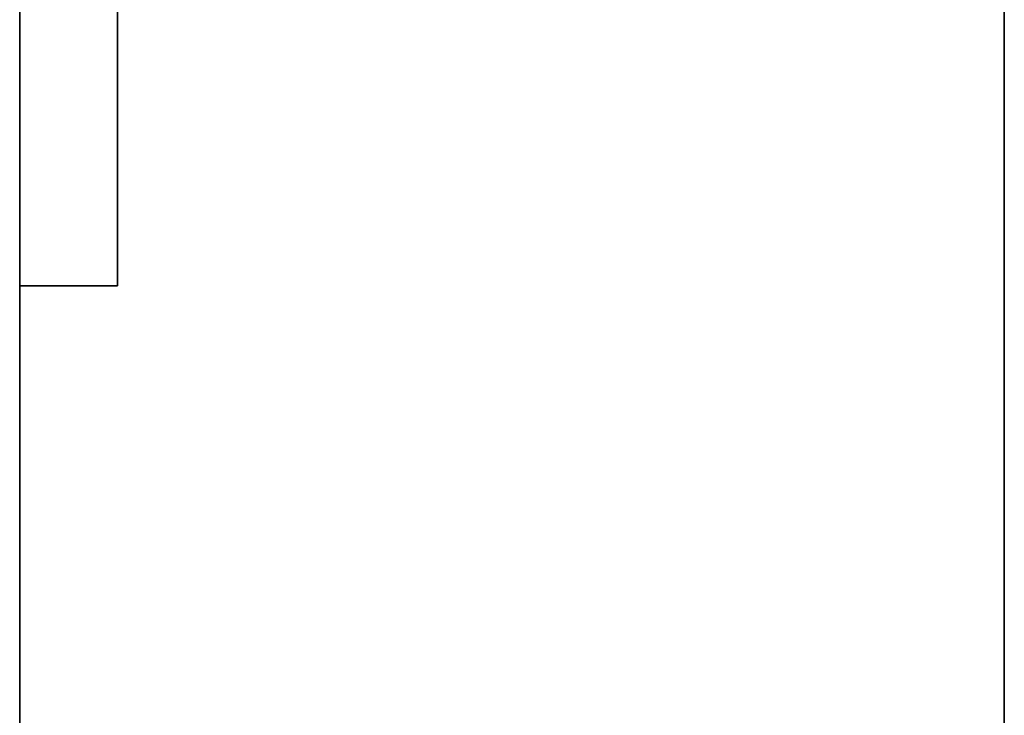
# Model space of a CAD drawing. Extents: x -1299 to -1246.9, y 2743.7 to 2747.9.
# Tile 109 of 256: x -1296.9921 to -1296.9442, y 2746.6537 to 2746.6876. Entities that reach past the tile are written whole.
import ezdxf

# ---------------------------------------------------------------- set-up
doc = ezdxf.new("R2010")
doc.units = 0
doc.header["$LTSCALE"] = 150
doc.header["$MEASUREMENT"] = 0
doc.layers.add('3DFACE_SHAPE', color=7, linetype='CONTINUOUS')

msp = doc.modelspace()

# ---------------------------------------------------------------- linework, layer by layer
at = {"layer": '3DFACE_SHAPE', "color": 13}
for points, invisible_edges in [([(-1296.992119, 2746.725449, 0.173), (-1296.992119, 2746.694438, 0.14401), (-1296.992119, 2746.674649, 0.173)], 3), ([(-1296.992119, 2746.674649, 0.033), (-1296.992119, 2746.706459, 0.06199), (-1296.992119, 2746.725449, 0.033)], 3), ([(-1296.992119, 2746.674649, 0.173), (-1296.987359, 2746.720689, 0.173), (-1296.992119, 2746.725449, 0.173)], 3), ([(-1296.987359, 2746.720689, 0.033), (-1296.992119, 2746.674649, 0.033), (-1296.992119, 2746.725449, 0.033)], 13), ([(-1296.987359, 2746.700449, 0.173), (-1296.987359, 2746.720689, 0.173), (-1296.992119, 2746.674649, 0.173)], 14), ([(-1296.987359, 2746.720689, 0.033), (-1296.987359, 2746.674649, 0.033), (-1296.992119, 2746.674649, 0.033)], 12), ([(-1296.987359, 2746.720689, 0.033), (-1296.987359, 2746.694438, 0.06199), (-1296.987359, 2746.674649, 0.033)], 3), ([(-1297.046219, 2744.946449), (-1297.046219, 2746.720449), (-1296.944219, 2744.946449)], 2), ([(-1297.046219, 2746.720449), (-1296.944219, 2746.720449), (-1296.944219, 2744.946449)], 12), ([(-1296.944219, 2744.946449, 0.206), (-1296.944219, 2746.720449, 0.206), (-1297.046219, 2744.946449, 0.206)], 2), ([(-1296.944219, 2746.720449, 0.206), (-1297.046219, 2746.720449, 0.206), (-1297.046219, 2744.946449, 0.206)], 12), ([(-1296.992119, 2744.946449, 0.198), (-1296.992119, 2746.720449, 0.198), (-1296.944219, 2744.946449, 0.198)], 2), ([(-1296.992119, 2746.720449, 0.198), (-1296.944219, 2746.720449, 0.198), (-1296.944219, 2744.946449, 0.198)], 12), ([(-1296.992119, 2746.700449, 0.008), (-1296.992119, 2744.966449, 0.008), (-1296.944219, 2746.720449, 0.008)], 14), ([(-1296.944219, 2746.720449, 0.008), (-1296.992119, 2744.966449, 0.008), (-1296.944219, 2744.946449, 0.008)], 3), ([(-1296.944219, 2744.946449), (-1296.944219, 2746.720449), (-1296.944219, 2744.946449, 0.008)], 2), ([(-1296.944219, 2746.720449), (-1296.944219, 2746.720449, 0.008), (-1296.944219, 2744.946449, 0.008)], 12), ([(-1296.944219, 2744.946449, 0.198), (-1296.944219, 2746.720449, 0.198), (-1296.944219, 2744.946449, 0.206)], 2), ([(-1296.944219, 2746.720449, 0.198), (-1296.944219, 2746.720449, 0.206), (-1296.944219, 2744.946449, 0.206)], 12), ([(-1296.992119, 2746.674649, 0.033), (-1296.992119, 2746.700449, 0.0595), (-1296.992119, 2746.706459, 0.06199)], 13), ([(-1296.992119, 2746.694438, 0.06199), (-1296.992119, 2746.700449, 0.0595), (-1296.992119, 2746.674649, 0.033)], 14), ([(-1296.987359, 2746.674649, 0.173), (-1296.987359, 2746.700449, 0.173), (-1296.992119, 2746.674649, 0.173)], 2), ([(-1296.987359, 2746.674649, 0.173), (-1296.987359, 2746.694438, 0.14401), (-1296.987359, 2746.700449, 0.173)], 3), ([(-1296.992119, 2746.694438, 0.14401), (-1296.992119, 2746.691949, 0.138), (-1296.992119, 2746.674649, 0.173)], 14), ([(-1296.992119, 2746.691949, 0.068), (-1296.992119, 2746.674649, 0.033), (-1296.992119, 2746.694438, 0.13199)], 15), ([(-1296.992119, 2746.694438, 0.13199), (-1296.992119, 2746.674649, 0.033), (-1296.992119, 2746.691949, 0.138)], 3), ([(-1296.992119, 2746.691949, 0.068), (-1296.992119, 2746.694438, 0.06199), (-1296.992119, 2746.674649, 0.033)], 14), ([(-1296.987359, 2746.694438, 0.06199), (-1296.987359, 2746.691949, 0.068), (-1296.987359, 2746.674649, 0.033)], 14), ([(-1296.987359, 2746.674649, 0.033), (-1296.987359, 2746.691949, 0.068), (-1296.987359, 2746.694438, 0.07401)], 13), ([(-1296.987359, 2746.694438, 0.07401), (-1296.987359, 2746.691949, 0.138), (-1296.987359, 2746.674649, 0.033)], 15), ([(-1296.987359, 2746.691949, 0.138), (-1296.987359, 2746.694438, 0.14401), (-1296.987359, 2746.674649, 0.173)], 14), ([(-1296.992119, 2746.674649, 0.033), (-1296.992119, 2746.674649, 0.173), (-1296.992119, 2746.691949, 0.138)], 14), ([(-1296.987359, 2746.691949, 0.138), (-1296.987359, 2746.674649, 0.173), (-1296.987359, 2746.674649, 0.033)], 13), ([(-1296.992119, 2746.674649, 0.173), (-1296.992119, 2746.674649, 0.033), (-1296.987359, 2746.674649, 0.173)], 2), ([(-1296.992119, 2746.674649, 0.033), (-1296.987359, 2746.674649, 0.033), (-1296.987359, 2746.674649, 0.173)], 12)]:
    msp.add_3dface(points, dxfattribs=dict(at, invisible_edges=invisible_edges))

doc.saveas('drawing.dxf')
